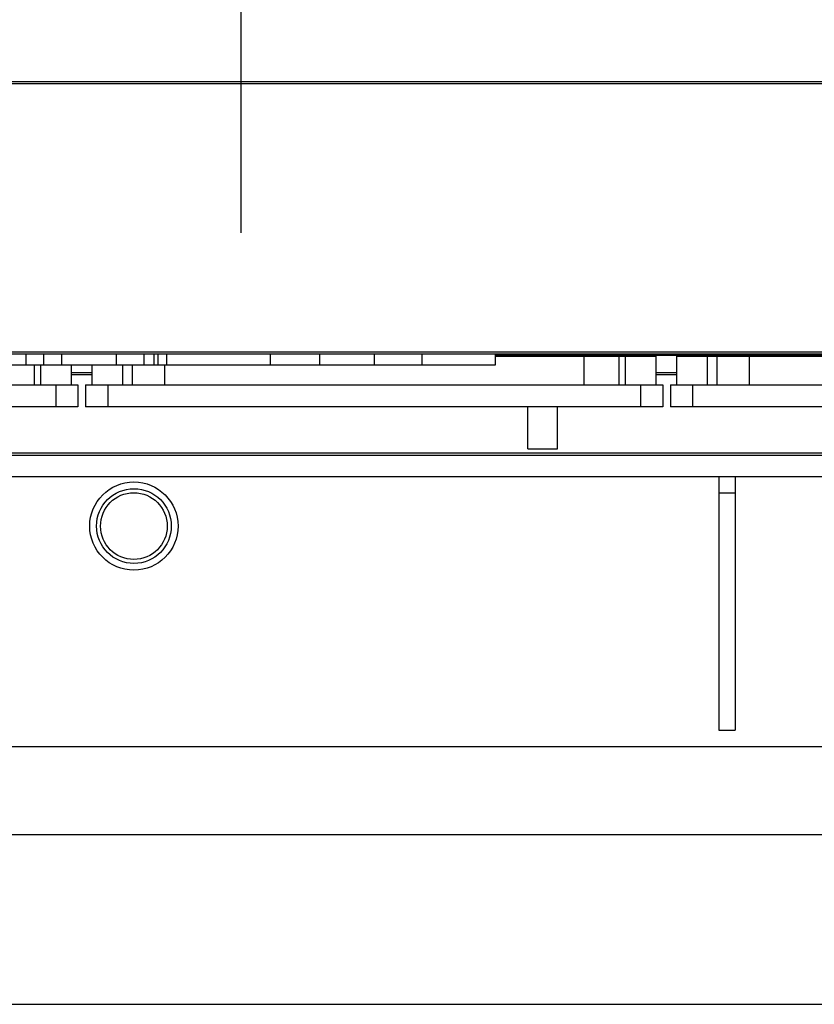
# Model space of a CAD drawing. Header units: millimetres. Extents: x 0 to 1189, y 0 to 841.
# Tile 105 of 193: x 838 to 867, y 240 to 276. Entities that reach past the tile are written whole.
import ezdxf
from ezdxf.enums import TextEntityAlignment as Align

# ---------------------------------------------------------------- set-up
doc = ezdxf.new("R2010")
doc.units = ezdxf.units.MM
doc.header["$LTSCALE"] = 65.395
doc.linetypes.add('CENTER', pattern=[0.6, 0.375, -0.075, 0.075, -0.075])
doc.layers.get('0').update_dxf_attribs({"linetype": 'CONTINUOUS'})
for name, color, linetype in [('32067_030000_TLKGS_V_ABL1682', 7, 'CONTINUOUS'), ('32067_100000_TLKGS_V_ABL1688', 7, 'CONTINUOUS'), ('32067_200000_TLKGS_V_ABL1683', 7, 'CONTINUOUS'), ('32067_300000_TLKGS_V_ABL1699', 7, 'CONTINUOUS'), ('6M32E_GENSET_VERROHRUNG_ABL1501', 7, 'CONTINUOUS'), ('D7603-A60X68-CU_PBL2014', 7, 'CONTINUOUS'), ('oben_15_VBL1498', 7, 'CONTINUOUS')]:
    doc.layers.add(name, color=color, linetype=linetype)
doc.styles.get("Standard").update_dxf_attribs({"font": 'txt', "width": 0.6})
doc.dimstyles.new('DIMSTYLE_4', dxfattribs={"dimtxt": 3.5, "dimasz": 3.5, "dimexe": 1.8, "dimexo": 0, "dimgap": 0.875, "dimtad": 1, "dimdec": 0, "dimlfac": 25, "dimdsep": 46, "dimtxsty": 'STANDARD', "dimblk": '_FILLED', "dimblk1": '_FILLED', "dimblk2": '_FILLED', "dimcen": 0.09, "dimadec": 0, "dimazin": 0, "dimtp": 2, "dimtm": 2, "dimtfac": 1, "dimtdec": 0, "dimtofl": 0, "dimtmove": 0, "dimatfit": 3, "dimldrblk": '_FILLED', "dimfxl": 1, "dimtolj": 1, "dimarcsym": 0})

# ---------------------------------------------------------------- blocks, each defined once
blk = doc.blocks.new('_FILLED')
at = {"color": 0, "linetype": 'BYBLOCK'}
blk.add_solid([(0, 0), (-1, 0.167), (-1, -0.167)], dxfattribs=at)
blk = doc.blocks.new('*D19')
at = {"color": 2, "linetype": 'CONTINUOUS'}
for p, q in [((677.78, 344.185), (999.278, 344.185)), ((997.478, 344.185), (997.478, 292.245)), ((997.478, 240.306), (997.478, 292.245)), ((677.78, 240.306), (999.278, 240.306))]:
    blk.add_line(p, q, dxfattribs=at)
at = {"color": 2, "linetype": 'CONTINUOUS', "xscale": 3.5, "yscale": 3.5, "zscale": 3.5}
for p, rotation in [((997.478, 344.185), 90), ((997.478, 240.306), 270)]:
    blk.add_blockref('_FILLED', p, dxfattribs=dict(at, rotation=rotation))
at = {"color": 2, "linetype": 'CONTINUOUS', "width": 0.672619}
blk.add_text('2597', height=3.5, rotation=90, dxfattribs=at).set_placement((996.603, 292.245), align=Align.CENTER)
blk = doc.blocks.new('D7603-A60X68-CU_PBL2014', base_point=(842.64, 257.645))
at = {"layer": 'D7603-A60X68-CU_PBL2014', "color": 7, "linetype": 'CONTINUOUS'}
for radius in [1.356, 1.21]:
    blk.add_circle((842.64, 257.645), radius, dxfattribs=at)
blk = doc.blocks.new('6M32E_GENSET_VERROHRUNG_ABL1501', base_point=(767.416, 296.045))
at = {"layer": 'D7603-A60X68-CU_PBL2014'}
blk.add_blockref('D7603-A60X68-CU_PBL2014', (842.64, 257.645), dxfattribs=at)
blk = doc.blocks.new('6M32E_GENSET_GRUNDRAHMEN_T1_PBL1565', base_point=(767.06, 292.245))
at = {"layer": '6M32E_GENSET_GRUNDRAHMEN_T1_PBL1565', "color": 7, "linetype": 'CONTINUOUS'}
for p, q in [((767.904, 259.445), (892.5, 259.445)), ((863.84, 259.445), (863.84, 250.245)), ((864.44, 259.445), (864.44, 250.245)), ((863.84, 258.845), (864.44, 258.845)), ((863.84, 250.245), (864.44, 250.245)), ((907.98, 249.645), (615.84, 249.645)), ((921.44, 246.445), (677.78, 246.445))]:
    blk.add_line(p, q, dxfattribs=at)
blk.add_circle((842.64, 257.645), 1.6, dxfattribs=at)
blk = doc.blocks.new('6M32E_GENSET_GRUNDRAHMEN_ABL1564', base_point=(767.06, 292.245))
at = {"layer": '6M32E_GENSET_GRUNDRAHMEN_T1_PBL1565'}
blk.add_blockref('6M32E_GENSET_GRUNDRAHMEN_T1_PBL1565', (767.06, 292.245), dxfattribs=at)
blk = doc.blocks.new('1907_210700_40_SIMPLE1_T2_X_PBL1744', base_point=(846.52, 290.883))
at = {"layer": '1907_210700_40_SIMPLE1_T2_X_PBL1744', "color": 2, "linetype": 'CENTER'}
blk.add_line((846.52, 292.805), (846.52, 265.053), dxfattribs=at)
blk = doc.blocks.new('1907_210700_40_SIMPLE1_X_ABL1743', base_point=(846.52, 290.883))
at = {"layer": '1907_210700_40_SIMPLE1_T2_X_PBL1744'}
blk.add_blockref('1907_210700_40_SIMPLE1_T2_X_PBL1744', (846.52, 290.883), dxfattribs=at)
blk = doc.blocks.new('32067_200000_TLKGS_V_ABL1683', base_point=(835.759, 291.55))
at = {"layer": '1907_210700_40_SIMPLE1_X_ABL1743'}
blk.add_blockref('1907_210700_40_SIMPLE1_X_ABL1743', (846.52, 290.883), dxfattribs=at)
blk = doc.blocks.new('1937_111200_09_SIMPLE1_T7_B_PBL1707', base_point=(872.547, 262.885))
at = {"layer": '1937_111200_09_SIMPLE1_T7_B_PBL1707', "color": 7, "linetype": 'CONTINUOUS'}
for p, q in [((862.327, 263.805), (882.767, 263.805)), ((862.327, 262.765), (862.327, 263.805)), ((882.767, 262.765), (882.767, 263.805)), ((862.087, 262.765), (883.007, 262.765)), ((862.087, 262.765), (862.087, 261.965)), ((883.007, 262.765), (883.007, 261.965)), ((883.007, 261.965), (862.087, 261.965))]:
    blk.add_line(p, q, dxfattribs=at)
at = {"layer": '1937_111200_09_SIMPLE1_T7_B_PBL1707', "color": 9, "linetype": 'CONTINUOUS'}
for p, q in [((863.427, 263.805), (863.427, 262.765)), ((863.771, 263.805), (863.771, 262.765)), ((864.947, 263.805), (864.947, 262.765)), ((880.147, 263.805), (880.147, 262.765)), ((881.414, 263.805), (881.414, 262.765)), ((881.65, 263.805), (881.65, 262.765)), ((862.887, 262.765), (862.887, 261.965)), ((882.207, 262.765), (882.207, 261.965))]:
    blk.add_line(p, q, dxfattribs=at)
blk = doc.blocks.new('1937_111200_09_SIMPLE1_T7_B_PBL1708', base_point=(851.35, 262.885))
at = {"layer": '1937_111200_09_SIMPLE1_T7_B_PBL1708', "color": 7, "linetype": 'CONTINUOUS'}
for p, q in [((841.13, 262.765), (841.13, 263.485)), ((855.738, 263.805), (861.57, 263.805)), ((861.57, 262.765), (861.57, 263.805)), ((840.89, 262.765), (861.81, 262.765)), ((840.89, 262.765), (840.89, 261.965)), ((861.81, 262.765), (861.81, 261.965)), ((861.81, 261.965), (840.89, 261.965))]:
    blk.add_line(p, q, dxfattribs=at)
at = {"layer": '1937_111200_09_SIMPLE1_T7_B_PBL1708', "color": 9, "linetype": 'CONTINUOUS'}
for p, q in [((842.23, 263.485), (842.23, 262.765)), ((842.574, 263.485), (842.574, 262.765)), ((843.75, 263.485), (843.75, 262.765)), ((858.95, 263.805), (858.95, 262.765)), ((860.217, 263.805), (860.217, 262.765)), ((860.454, 263.805), (860.454, 262.765)), ((841.69, 262.765), (841.69, 261.965)), ((861.01, 262.765), (861.01, 261.965))]:
    blk.add_line(p, q, dxfattribs=at)
blk = doc.blocks.new('1937_111200_09_SIMPLE1_T7_B_PBL1709', base_point=(830.153, 262.885))
at = {"layer": '1937_111200_09_SIMPLE1_T7_B_PBL1709', "color": 7, "linetype": 'CONTINUOUS'}
for p, q in [((819.933, 263.805), (835.339, 263.805)), ((819.933, 262.765), (819.933, 263.805)), ((840.373, 262.765), (840.373, 263.485)), ((819.693, 262.765), (840.613, 262.765)), ((819.693, 262.765), (819.693, 261.965)), ((840.613, 262.765), (840.613, 261.965)), ((840.613, 261.965), (819.693, 261.965))]:
    blk.add_line(p, q, dxfattribs=at)
at = {"layer": '1937_111200_09_SIMPLE1_T7_B_PBL1709', "color": 9, "linetype": 'CONTINUOUS'}
for p, q in [((821.033, 263.805), (821.033, 262.765)), ((821.377, 263.805), (821.377, 262.765)), ((822.553, 263.805), (822.553, 262.765)), ((837.753, 263.485), (837.753, 262.765)), ((839.02, 263.485), (839.02, 262.765)), ((839.257, 263.485), (839.257, 262.765)), ((820.493, 262.765), (820.493, 261.965)), ((839.813, 262.765), (839.813, 261.965))]:
    blk.add_line(p, q, dxfattribs=at)
blk = doc.blocks.new('1937_111200_09_SIMPLE1_B_ABL1689', base_point=(837.88, 285.877))
at = {"layer": '1937_111200_09_SIMPLE1_T7_B_PBL1707'}
blk.add_blockref('1937_111200_09_SIMPLE1_T7_B_PBL1707', (872.547, 262.885), dxfattribs=at)
at = {"layer": '1937_111200_09_SIMPLE1_T7_B_PBL1708'}
blk.add_blockref('1937_111200_09_SIMPLE1_T7_B_PBL1708', (851.35, 262.885), dxfattribs=at)
at = {"layer": '1937_111200_09_SIMPLE1_T7_B_PBL1709'}
blk.add_blockref('1937_111200_09_SIMPLE1_T7_B_PBL1709', (830.153, 262.885), dxfattribs=at)
blk = doc.blocks.new('1937_111000_09_SIMPLE1_T1_D_PBL1705', base_point=(837.28, 291.062))
at = {"layer": '1937_111000_09_SIMPLE1_T1_D_PBL1705', "color": 7, "linetype": 'CONTINUOUS'}
blk.add_line((855.738, 263.845), (905.139, 263.845), dxfattribs=at)
for centre, start, end in [((859.32, 264.245), 214.6395, 218.5159), ((859.32, 264.245), 321.4841, 325.3605), ((867.72, 264.245), 214.6395, 218.5159)]:
    blk.add_arc(centre, 0.7, start, end, dxfattribs=at)
blk = doc.blocks.new('1937_111000_09_SIMPLE1_D_ABL1704', base_point=(837.28, 291.062))
at = {"layer": '1937_111000_09_SIMPLE1_T1_D_PBL1705'}
blk.add_blockref('1937_111000_09_SIMPLE1_T1_D_PBL1705', (837.28, 291.062), dxfattribs=at)
blk = doc.blocks.new('32067_171000_01_SIMPLE1_T1_X_PBL1717', base_point=(838.04, 274.331))
at = {"layer": '32067_171000_01_SIMPLE1_T1_X_PBL1717', "color": 9, "linetype": 'CONTINUOUS'}
for p, q in [((771.32, 273.766), (904.76, 273.766)), ((771.32, 273.686), (904.76, 273.686)), ((771.32, 263.965), (904.76, 263.965))]:
    blk.add_line(p, q, dxfattribs=at)
at = {"layer": '32067_171000_01_SIMPLE1_T1_X_PBL1717', "color": 7, "linetype": 'CONTINUOUS'}
for p, q in [((771.32, 263.885), (904.76, 263.885)), ((838.723, 263.885), (838.723, 263.485)), ((839.367, 263.885), (839.367, 263.485)), ((840.012, 263.885), (840.012, 263.485)), ((841.999, 263.885), (841.999, 263.485)), ((842.999, 263.885), (842.999, 263.485)), ((843.367, 263.885), (843.367, 263.485)), ((843.513, 263.885), (843.513, 263.485)), ((843.828, 263.885), (843.828, 263.485)), ((847.578, 263.885), (847.578, 263.485)), ((849.372, 263.885), (849.372, 263.485)), ((851.346, 263.885), (851.346, 263.485)), ((853.074, 263.885), (853.074, 263.485)), ((855.738, 263.885), (855.738, 263.485)), ((855.738, 263.485), (835.339, 263.485))]:
    blk.add_line(p, q, dxfattribs=at)
blk = doc.blocks.new('32067_171000_01_SIMPLE1_X_ABL1716', base_point=(837.427, 274.331))
at = {"layer": '32067_171000_01_SIMPLE1_T1_X_PBL1717'}
blk.add_blockref('32067_171000_01_SIMPLE1_T1_X_PBL1717', (838.04, 274.331), dxfattribs=at)
blk = doc.blocks.new('32067_100000_TLKGS_V_ABL1688', base_point=(837.28, 288.843))
at = {"layer": '1937_111000_09_SIMPLE1_D_ABL1704'}
blk.add_blockref('1937_111000_09_SIMPLE1_D_ABL1704', (837.28, 291.062), dxfattribs=at)
at = {"layer": '1937_111200_09_SIMPLE1_B_ABL1689'}
blk.add_blockref('1937_111200_09_SIMPLE1_B_ABL1689', (837.88, 285.877), dxfattribs=at)
at = {"layer": '32067_171000_01_SIMPLE1_X_ABL1716'}
blk.add_blockref('32067_171000_01_SIMPLE1_X_ABL1716', (837.427, 274.331), dxfattribs=at)
blk = doc.blocks.new('32067_390200_01_SIMPLE1_T1_X_PBL1703', base_point=(829.422, 289.085))
at = {"layer": '32067_390200_01_SIMPLE1_T1_X_PBL1703', "color": 7, "linetype": 'CONTINUOUS'}
for p, q in [((856.92, 263.805), (856.92, 263.845)), ((858, 263.805), (858, 263.845)), ((841.13, 263.205), (840.373, 263.205)), ((862.327, 263.205), (861.57, 263.205)), ((856.92, 260.445), (856.92, 261.965)), ((858, 260.445), (858, 261.965)), ((856.92, 260.445), (858, 260.445)), ((891.793, 260.205), (781.22, 260.205))]:
    blk.add_line(p, q, dxfattribs=at)
at = {"layer": '32067_390200_01_SIMPLE1_T1_X_PBL1703', "color": 9, "linetype": 'CONTINUOUS'}
for p, q in [((841.13, 263.125), (840.373, 263.125)), ((862.327, 263.125), (861.57, 263.125)), ((891.606, 260.285), (781.22, 260.285))]:
    blk.add_line(p, q, dxfattribs=at)
blk = doc.blocks.new('32067_390200_01_SIMPLE1_X_ABL1702', base_point=(829.422, 289.085))
at = {"layer": '32067_390200_01_SIMPLE1_T1_X_PBL1703'}
blk.add_blockref('32067_390200_01_SIMPLE1_T1_X_PBL1703', (829.422, 289.085), dxfattribs=at)
blk = doc.blocks.new('32067_300000_TLKGS_V_ABL1699', base_point=(829.422, 296.809))
at = {"layer": '32067_390200_01_SIMPLE1_X_ABL1702'}
blk.add_blockref('32067_390200_01_SIMPLE1_X_ABL1702', (829.422, 289.085), dxfattribs=at)
blk = doc.blocks.new('32067_030000_TLKGS_V_ABL1682', base_point=(861.92, 296.621))
at = {"layer": '32067_100000_TLKGS_V_ABL1688'}
blk.add_blockref('32067_100000_TLKGS_V_ABL1688', (837.28, 288.843), dxfattribs=at)
at = {"layer": '32067_200000_TLKGS_V_ABL1683'}
blk.add_blockref('32067_200000_TLKGS_V_ABL1683', (835.759, 291.55), dxfattribs=at)
at = {"layer": '32067_300000_TLKGS_V_ABL1699'}
blk.add_blockref('32067_300000_TLKGS_V_ABL1699', (829.422, 296.809), dxfattribs=at)
blk = doc.blocks.new('32067_000000_TLKGS_MARKETING_ABL1662', base_point=(865.61, 292.831))
at = {"layer": '32067_030000_TLKGS_V_ABL1682'}
blk.add_blockref('32067_030000_TLKGS_V_ABL1682', (861.92, 296.621), dxfattribs=at)
blk = doc.blocks.new('OBEN_15_VBL1498', base_point=(794.858, 305.626))
at = {"layer": '32067_000000_TLKGS_MARKETING_ABL1662'}
blk.add_blockref('32067_000000_TLKGS_MARKETING_ABL1662', (865.61, 292.831), dxfattribs=at)
at = {"layer": '6M32E_GENSET_GRUNDRAHMEN_ABL1564'}
blk.add_blockref('6M32E_GENSET_GRUNDRAHMEN_ABL1564', (767.06, 292.245), dxfattribs=at)
at = {"layer": '6M32E_GENSET_VERROHRUNG_ABL1501'}
blk.add_blockref('6M32E_GENSET_VERROHRUNG_ABL1501', (767.416, 296.045), dxfattribs=at)

msp = doc.modelspace()

# ---------------------------------------------------------------- block references
at = {"layer": 'oben_15_VBL1498'}
msp.add_blockref('OBEN_15_VBL1498', (794.85758, 305.62584), dxfattribs=at)

# ---------------------------------------------------------------- dimensions: what is measured, and where the dimension line sits
at = {"color": 2, "linetype": 'CONTINUOUS'}
dim = msp.add_linear_dim(base=(997.47774, 240.30553), p1=(677.77964, 344.18473), p2=(677.77964, 240.30553), angle=270, dimstyle='DIMSTYLE_4', dxfattribs=at)
dim.commit()
dim.dimension.update_dxf_attribs({"geometry": '*D19', "text_midpoint": (997.47774, 291.91182), "dimtype": 160})

doc.saveas('drawing.dxf')
